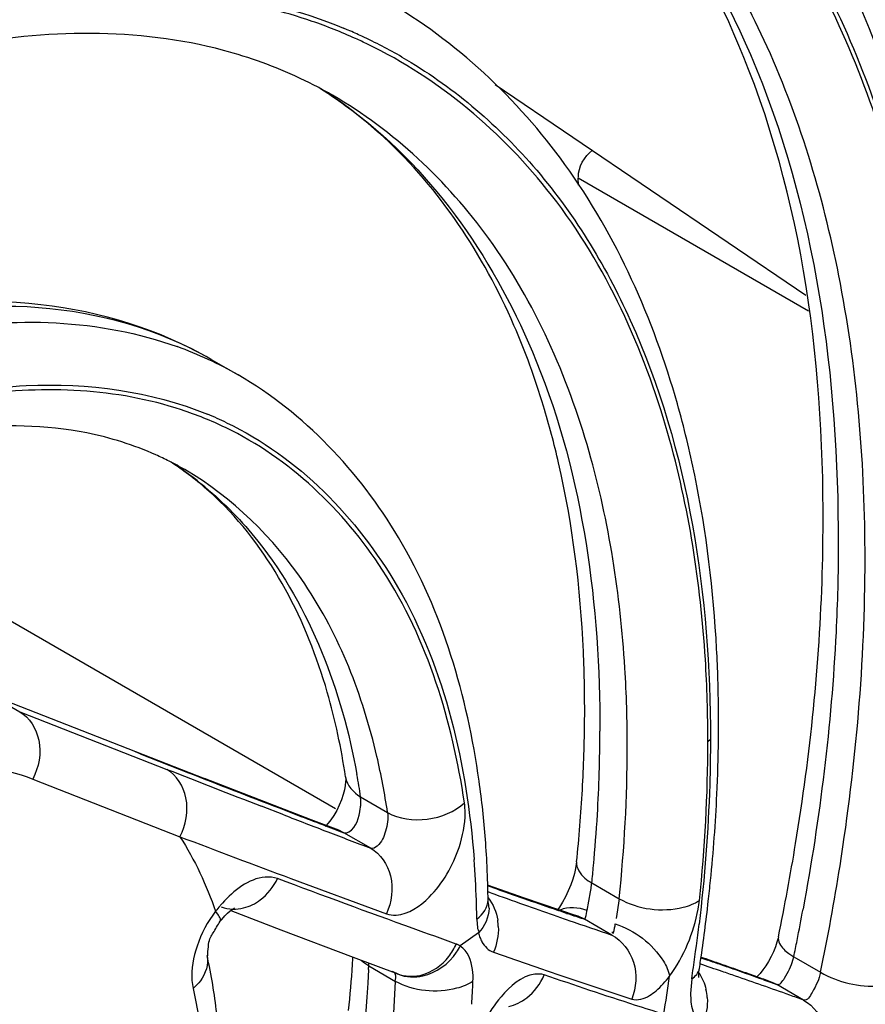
# Model space of a CAD drawing. Header units: inches. Extents: x 0 to 82.7, y 0 to 58.5.
# Tile 50 of 67: x 77.793 to 78.146, y 16.477 to 16.888. Entities that reach past the tile are written whole.
import ezdxf

# ---------------------------------------------------------------- set-up
doc = ezdxf.new("R2010")
doc.units = ezdxf.units.IN
doc.header["$LTSCALE"] = 4.5472440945
doc.header["$MEASUREMENT"] = 0
doc.layers.get('0').update_dxf_attribs({"linetype": 'CONTINUOUS'})

msp = doc.modelspace()

# ---------------------------------------------------------------- linework, layer by layer
at = {"color": 7, "linetype": 'CONTINUOUS'}
for p, q in [((77.9913919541, 16.8606294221), (78.1208197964, 16.7728335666)), ((78.0259479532, 16.8217047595), (78.1218528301, 16.766335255)), ((78.0259948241, 16.818630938), (78.0259479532, 16.8217047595)), ((77.8730378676, 16.7460678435), (77.8842478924, 16.7395958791)), ((77.8620130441, 16.7001531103), (77.8617695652, 16.7002940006)), ((77.7253673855, 16.6740967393), (77.924845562, 16.5589305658)), ((77.7801494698, 16.6066600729), (77.8702102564, 16.5714237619)), ((77.7820961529, 16.6057232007), (77.7932317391, 16.5992942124)), ((77.7932317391, 16.5992942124), (77.8545361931, 16.5752890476)), ((78.0810144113, 16.587745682), (78.0799481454, 16.5867807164)), ((77.8434006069, 16.5817180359), (77.8414479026, 16.5826572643)), ((77.8434006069, 16.5817180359), (77.8635059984, 16.5738581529)), ((77.7987012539, 16.5712283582), (77.8600056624, 16.5472232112)), ((77.9352882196, 16.563801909), (77.9464962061, 16.5573311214)), ((77.9354054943, 16.5623289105), (77.9352882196, 16.563801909)), ((77.9353578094, 16.5606704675), (77.9354054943, 16.5623289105)), ((77.9032192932, 16.5563263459), (77.8939141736, 16.5599297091)), ((77.9013004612, 16.5592020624), (77.9104328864, 16.5556958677)), ((77.9261615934, 16.549900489), (77.9147146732, 16.5542523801)), ((77.9206863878, 16.5517805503), (77.9239449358, 16.5505414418)), ((77.9239449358, 16.5505414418), (77.9261088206, 16.5497200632)), ((77.9261088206, 16.5497200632), (77.9283350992, 16.5488762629)), ((77.9283350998, 16.548876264), (77.9261615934, 16.549900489)), ((77.9394987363, 16.5424310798), (77.9283350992, 16.5488762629)), ((78.0252463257, 16.5367448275), (78.0252445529, 16.5367274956)), ((77.9062666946, 16.5298028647), (77.9460018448, 16.5151388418)), ((78.0315958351, 16.5279766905), (78.0429987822, 16.5213933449)), ((78.0036193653, 16.5216306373), (77.9881183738, 16.5270787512)), ((77.9921325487, 16.5253937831), (77.9881427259, 16.5268134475)), ((77.9894598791, 16.5238899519), (77.9882508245, 16.5243279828)), ((78.0296741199, 16.5165029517), (78.0310985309, 16.5243145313)), ((77.9884539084, 16.5200908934), (77.9883910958, 16.5209583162)), ((78.0183227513, 16.5165960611), (78.0036193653, 16.5216306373)), ((78.0194215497, 16.519959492), (78.0181674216, 16.5179098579)), ((78.0429987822, 16.5213933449), (78.041697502, 16.5132129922)), ((77.8758298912, 16.5149009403), (77.874845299, 16.5161781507)), ((77.8811764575, 16.5165031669), (77.9020491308, 16.5084562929)), ((78.0181674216, 16.5179098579), (78.0174583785, 16.5168899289)), ((78.0255710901, 16.5141687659), (78.0183227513, 16.5165960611)), ((77.9837000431, 16.5129095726), (77.9837650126, 16.5108531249)), ((78.0255685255, 16.5141696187), (78.0254799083, 16.5141987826)), ((78.0399808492, 16.5062671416), (78.0285911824, 16.51284282)), ((77.9020491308, 16.5084562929), (77.932165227, 16.4970126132)), ((77.9837650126, 16.5108531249), (77.9839070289, 16.5095607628)), ((77.9843932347, 16.5071820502), (77.9767619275, 16.5017014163)), ((77.932165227, 16.4970126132), (77.9507813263, 16.4900659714)), ((78.0769892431, 16.4967734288), (78.0799640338, 16.4957476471)), ((78.1136573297, 16.4985520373), (78.1157417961, 16.4972081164)), ((78.1154027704, 16.4958503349), (78.1157417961, 16.4972081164)), ((78.1157417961, 16.4972081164), (78.1269216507, 16.4907535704)), ((77.9386480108, 16.4933929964), (77.9386758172, 16.4946252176)), ((77.9386480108, 16.4933929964), (77.9498559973, 16.4869222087)), ((77.9484550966, 16.4911473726), (77.9507812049, 16.4900660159)), ((77.8650052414, 16.4872502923), (77.8654803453, 16.4840402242)), ((78.0162464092, 16.4902187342), (78.0482323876, 16.479568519)), ((78.0732125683, 16.4880510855), (78.0727064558, 16.4819212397)), ((78.1029319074, 16.4876773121), (78.1035376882, 16.4874610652)), ((78.1035376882, 16.4874610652), (78.1060154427, 16.4865748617)), ((78.1060154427, 16.4865748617), (78.1086216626, 16.4856397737)), ((78.1061038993, 16.486790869), (78.1060185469, 16.486821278)), ((78.1198407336, 16.4791625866), (78.1086216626, 16.4856397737)), ((78.0727064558, 16.4819212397), (78.072783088, 16.4792560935))]:
    msp.add_line(p, q, dxfattribs=at)
for points in [[(77.9147146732, 16.5542523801), (77.8820360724, 16.5668294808), (77.8702102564, 16.5714237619)], [(77.9289920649, 16.5721200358), (77.9290205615, 16.5718893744), (77.9290570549, 16.5711673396), (77.9290236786, 16.5700675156), (77.9288670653, 16.5686028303), (77.9285417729, 16.5668105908), (77.9280249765, 16.564785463), (77.9272997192, 16.5625853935), (77.9263717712, 16.5603066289), (77.925300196, 16.5581151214)], [(77.925300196, 16.5581151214), (77.9241349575, 16.5560936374), (77.9229263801, 16.5542987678)], [(77.9229263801, 16.5542987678), (77.9217725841, 16.5528258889), (77.9207515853, 16.5517037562), (77.9205661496, 16.5515182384)], [(78.0252445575, 16.5367275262), (78.0251298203, 16.5357994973), (78.0248173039, 16.5339893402), (78.0243301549, 16.5318888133), (78.0236558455, 16.5295690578), (78.0228059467, 16.5271371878), (78.0217934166, 16.5246636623)], [(78.0217934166, 16.5246636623), (78.0206443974, 16.5222291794), (78.0194215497, 16.519959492)], [(77.8768169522, 16.5119730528), (77.8774623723, 16.5127981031), (77.8787041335, 16.5142290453), (77.8798728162, 16.5154017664), (77.8809069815, 16.5163017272)], [(77.8809069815, 16.5163017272), (77.8817685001, 16.516945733), (77.8823993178, 16.5173443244), (77.882750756, 16.5175286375), (77.8827732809, 16.5175389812)], [(78.1093151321, 16.5055006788), (78.1091869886, 16.5049153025), (78.10874543, 16.5032494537), (78.1081195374, 16.5013620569), (78.1073043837, 16.499327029), (78.1063373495, 16.4972774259), (78.1052467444, 16.4952797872)], [(77.9767841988, 16.501690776), (77.9766078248, 16.5018003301), (77.9764290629, 16.5019052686), (77.9762479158, 16.5020055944), (77.9760643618, 16.5021013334), (77.9758784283, 16.5021924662), (77.9756901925, 16.5022789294), (77.9754996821, 16.5023607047), (77.9753068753, 16.5024378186), (77.9751117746, 16.5025102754)], [(78.1052467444, 16.4952797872), (78.1040641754, 16.4933881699), (78.1028670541, 16.4917047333), (78.1017118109, 16.4902703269), (78.1006358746, 16.4890904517), (78.1003777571, 16.4888412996)], [(77.9484550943, 16.4911473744), (77.9484961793, 16.4911346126), (77.9485367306, 16.4911204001), (77.9485767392, 16.4911047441), (77.9486161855, 16.4910876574), (77.9486550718, 16.4910691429), (77.9486934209, 16.4910491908), (77.9487312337, 16.4910278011), (77.9487684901, 16.4910049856), (77.9488051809, 16.4909807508)], [(78.0762099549, 16.4885607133), (78.0762084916, 16.4885764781), (78.0761869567, 16.4888655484), (78.0761794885, 16.4895404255), (78.0762345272, 16.4905933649), (78.0763850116, 16.4919459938), (78.0764353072, 16.4922936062)]]:
    msp.add_lwpolyline(points, dxfattribs=at)
for centre, radius, start, end in [((77.8464921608, 16.6873321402), 0.2110588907, 65.7428956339, 71.028900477), ((77.8475975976, 16.690371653), 0.2097993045, 66.8329481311, 67.4070939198), ((77.8479121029, 16.6911023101), 0.2090038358, 65.1380226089, 66.8334124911), ((77.8483839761, 16.6921192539), 0.2078827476, 59.9438290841, 65.1381835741), ((77.8475421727, 16.6897582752), 0.2084155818, 64.2150869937, 65.7320569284), ((77.83178325, 16.6971200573), 0.1835954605, 62.3456124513, 64.8592368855), ((77.8321405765, 16.697811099), 0.1828175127, 60.024169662, 62.3442863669), ((77.8203744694, 16.7038210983), 0.1834897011, 55.9156736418, 58.2155855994), ((77.8133164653, 16.6914852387), 0.1977004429, 56.2297192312, 57.6945874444), ((77.8173666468, 16.6996109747), 0.1886622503, 47.4610226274, 55.8756727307), ((77.8129544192, 16.690943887), 0.1983517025, 55.2369705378, 56.2297074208), ((77.812246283, 16.6899324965), 0.199586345, 53.0746477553, 55.2355156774), ((77.8047030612, 16.6016251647), 0.1592582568, 60.0350817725, 70.1304736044), ((77.794329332, 16.6097594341), 0.157400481, 59.9965831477, 63.52857057), ((77.812505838, 16.5792258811), 0.153583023, 64.3449379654, 71.7455058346), ((77.6708474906, 16.6235495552), 0.3558761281, 12.8914929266, 16.8438418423), ((77.6702430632, 16.6150156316), 0.4126415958, 11.5784754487, 15.8331182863), ((77.8136628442, 16.581989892), 0.1526031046, 64.4869209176, 67.7340457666), ((77.7971137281, 16.5879579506), 0.1296242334, 63.2180072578, 65.9441142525), ((77.7977921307, 16.5893091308), 0.1281123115, 59.9235730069, 63.2165720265), ((77.7861305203, 16.5953063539), 0.1287430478, 54.0989053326, 57.3684593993), ((77.7780355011, 16.5815014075), 0.1447473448, 50.3469580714, 57.0263361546), ((77.7832121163, 16.5914592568), 0.1335706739, 45.6216479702, 54.0525331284), ((77.4812499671, 16.5945238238), 0.6031725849, 359.3613818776, 0.5100403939), ((77.4361120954, 16.6005467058), 0.5925170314, 356.7365963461, 359.5685077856), ((77.4460728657, 16.5915391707), 0.5888983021, 356.5825420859, 359.9629326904), ((77.4502205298, 16.5949531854), 0.6342048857, 357.2847777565, 359.3538393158), ((77.657060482, 16.5142844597), 0.2926192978, 8.4593722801, 13.1106474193), ((82.7265037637, 29.0077891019), 13.3530193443, 248.601102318, 248.78246547), ((81.0551134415, 24.7481715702), 8.7752924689, 248.6721643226, 248.936837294), ((77.6353567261, 16.5189886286), 0.3032608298, 8.497798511, 10.2850067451), ((77.6120997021, 16.5179477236), 0.3762241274, 4.2961056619, 8.0034822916), ((77.3859109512, 16.6033696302), 0.6427974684, 354.0507136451, 356.7401101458), ((77.4006779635, 16.5974344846), 0.6838093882, 354.2559315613, 357.2737518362), ((77.914625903, 16.5622320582), 0.0207906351, 350.7643202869, 355.6924405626), ((80.2829408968, 22.7118167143), 6.5994800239, 248.8634250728, 249.0341085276), ((79.8422286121, 21.5993324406), 5.4009355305, 249.0423386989, 249.1587733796), ((77.3977137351, 16.594214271), 0.6373309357, 354.6823882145, 356.6016340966), ((79.7895402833, 21.4241187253), 5.220491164, 249.0338932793, 249.2445035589), ((80.1159935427, 22.4683792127), 6.3363697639, 249.1429153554, 249.5899135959), ((77.583277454, 16.5156156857), 0.4051401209, 2.5126703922, 4.3196359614), ((77.5958874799, 16.5076863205), 0.3878422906, 1.9420597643, 4.4330732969), ((77.5683861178, 16.514923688), 0.420047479, 1.5760632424, 2.517920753), ((77.3735822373, 16.5963655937), 0.6615579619, 354.0664181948, 354.6905606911), ((77.982721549, 16.5331038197), 0.0491424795, 352.6736258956, 354.0113230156), ((77.3650737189, 16.600760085), 0.7195677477, 353.5815225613, 354.2762002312), ((77.5591775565, 16.5146646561), 0.4292596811, 0.8405564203, 1.5768189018), ((78.8360627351, 18.862101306), 2.48675868, 250.09605354, 250.4319362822), ((78.7155171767, 18.5640529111), 2.1631958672, 250.4636083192, 250.8191109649), ((77.9295754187, 16.5403733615), 0.1027853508, 351.0114799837, 351.7403801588), ((77.9578707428, 16.5362771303), 0.0741950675, 351.7317855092, 352.6903068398), ((77.5764380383, 16.5069456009), 0.4073056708, 0.8389832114, 1.9534786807), ((77.9772404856, 16.5173693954), 0.0115418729, 0.2410265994, 13.8301964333), ((78.6499093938, 18.3753393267), 1.9634029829, 250.8180451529, 251.1930719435), ((78.0209355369, 16.5268869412), 0.0558295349, 349.8784027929, 353.6355442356), ((77.3407253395, 16.6035855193), 0.7440793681, 351.6584283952, 353.5749131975), ((77.9273860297, 16.4747950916), 0.0668812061, 139.2553962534, 141.7746108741), ((77.9230918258, 16.4784715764), 0.061228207, 137.8745769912, 139.2391372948), ((78.7537737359, 18.6305937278), 2.2410612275, 250.4318937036, 250.7756254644), ((78.5880959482, 18.1940759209), 1.7718897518, 251.1955785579, 251.3915744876), ((77.1548384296, 16.6951777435), 0.9810842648, 348.7634660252, 349.5364443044), ((77.9697481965, 16.5088697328), 0.0229129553, 2.3518226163, 8.957223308), ((78.6978248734, 18.4703871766), 2.0713661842, 250.7777830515, 250.9588887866), ((78.0199981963, 16.4973285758), 0.0177351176, 61.0350746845, 86.7994178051), ((78.6277280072, 18.2665554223), 1.8558182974, 250.9515439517, 251.5362188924), ((78.5467177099, 18.0711618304), 1.6421976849, 251.3913414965, 251.6085152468), ((77.3507784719, 16.597315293), 0.7306494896, 351.7655606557, 353.1970860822), ((77.1407038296, 16.6979692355), 0.9954918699, 348.3653508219, 348.7644032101), ((77.95237773, 16.5125281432), 0.0248440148, 322.2687241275, 336.1790414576), ((77.9544790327, 16.5131554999), 0.0250811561, 325.8512079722, 332.7931217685), ((77.6618663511, 16.4502738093), 0.214716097, 9.4708978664, 12.7521488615), ((77.4890654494, 16.5212719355), 0.4436488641, 356.4760472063, 356.8864383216), ((79.2477978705, 20.0770933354), 3.7924221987, 250.6405565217, 250.9475411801), ((77.3211605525, 16.6063543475), 0.7638388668, 351.4124166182, 351.6658400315), ((77.3251238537, 14.321023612), 2.3022663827, 70.7841445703, 70.9377748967), ((77.3329319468, 14.3343775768), 2.2868269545, 70.7853875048, 70.9333682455), ((77.4670034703, 16.5227579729), 0.4657604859, 354.0843591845, 356.4604032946), ((77.5076993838, 16.5117850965), 0.4313409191, 357.3575597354, 357.5562038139), ((78.7028761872, 18.504495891), 2.1280913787, 250.9939062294, 251.1767072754), ((77.3336318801, 16.5997402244), 0.7479666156, 351.4122642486, 351.7698403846), ((77.4330444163, 14.5814170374), 2.0181639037, 71.1250755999, 71.4026157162), ((77.2912137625, 14.223725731), 2.4053041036, 70.6402366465, 70.7842077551), ((77.2993503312, 14.2380202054), 2.3888684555, 70.6416967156, 70.7854130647), ((77.4122555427, 14.5207523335), 2.0822917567, 70.963662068, 71.1238164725), ((77.2567753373, 14.1257097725), 2.5091941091, 70.5003960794, 70.6402601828), ((77.2482101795, 14.0926473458), 2.542974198, 70.3598855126, 70.6403113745), ((77.9567690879, 16.5047183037), 0.0158790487, 239.8983577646, 248.7764535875), ((77.9563642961, 16.5052056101), 0.0161336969, 249.7573325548, 258.1813775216), ((77.9562932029, 16.5067714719), 0.0177066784, 275.78785998, 283.9534220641), ((77.5193712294, 16.506745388), 0.4631364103, 356.3670163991, 357.5522709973), ((77.3440448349, 16.5899912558), 0.726976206, 350.7580082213, 352.0252528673), ((77.3356105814, 14.2989229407), 2.3169888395, 70.6681932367, 70.9611941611), ((77.2207629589, 14.0240125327), 2.6170793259, 70.3602483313, 70.5003901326), ((77.1843237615, 13.9218923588), 2.7255060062, 70.232440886, 70.3603278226), ((77.6339182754, 16.445829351), 0.2430146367, 3.7524894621, 9.4202344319), ((78.0575955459, 16.478669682), 0.0221440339, 3.945005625, 13.0246180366), ((77.2884624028, 14.164025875), 2.4598879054, 70.3899810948, 70.6720656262), ((78.1005513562, 16.4712818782), 0.0164703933, 60.6512113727, 70.3015851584), ((77.2965893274, 14.1868858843), 2.4356262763, 70.2446869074, 70.3895896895)]:
    msp.add_arc(centre, radius, start, end, dxfattribs=at)
for points, knots in [([(78.1836700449, 16.6769246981), (78.1832264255, 16.7540142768), (78.1657091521, 16.8681124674), (78.0896664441, 16.9907553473), (78.0383381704, 17.0336376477), (78.0107938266, 17.0495400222)], [0, 0, 0, 0, 0.5409094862, 0.776837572, 1, 1, 1, 1]), ([(78.1773785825, 16.6636945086), (78.1773839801, 16.7042405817), (78.1711227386, 16.7812350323), (78.1391236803, 16.8867186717), (78.0852553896, 16.9716091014), (78.0347821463, 17.0116070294), (78.007961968, 17.0259595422)], [0, 0, 0, 0, 0.2904048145, 0.5494546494, 0.7821286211, 1, 1, 1, 1]), ([(78.0115504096, 17.0262303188), (78.038057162, 17.0116308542), (78.0878370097, 16.9712968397), (78.1409045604, 16.8865002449), (78.1724526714, 16.781462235), (78.1786255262, 16.7048707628), (78.1786255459, 16.6645551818)], [0, 0, 0, 0, 0.2178152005, 0.4506753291, 0.7098169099, 1, 1, 1, 1]), ([(78.1454492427, 16.6628636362), (78.1454492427, 16.7013022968), (78.1396469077, 16.7743828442), (78.1100408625, 16.8747901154), (78.0602747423, 16.9562983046), (78.0134796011, 16.9956734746), (77.9884773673, 17.0101430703)], [0, 0, 0, 0, 0.2897772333, 0.5490380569, 0.7822269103, 1, 1, 1, 1]), ([(77.9928551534, 17.0068239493), (78.0396999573, 16.9749746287), (78.1180017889, 16.8662819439), (78.1342790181, 16.7382542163), (78.1342693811, 16.6692182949)], [0, 0, 0, 0, 0.450710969, 1, 1, 1, 1]), ([(78.1276128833, 16.6567988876), (78.1296734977, 16.7275545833), (78.1176951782, 16.8569868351), (78.0434974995, 16.9700602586), (77.9981630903, 17.0030240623)], [0, 0, 0, 0, 0.5580811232, 1, 1, 1, 1]), ([(77.9151055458, 16.8869268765), (77.9029098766, 16.891121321), (77.8490387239, 16.904370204), (77.791714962, 16.8980729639), (77.7509753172, 16.8866374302)], [0, 0, 0, 0, 0.2335913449, 1, 1, 1, 1]), ([(77.770649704, 16.8934862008), (77.7846526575, 16.8966060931), (77.8369618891, 16.9051230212), (77.8924550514, 16.8989439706), (77.9281985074, 16.8840704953)], [0, 0, 0, 0, 0.2703746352, 1, 1, 1, 1]), ([(78.0672292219, 16.7275992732), (78.0571876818, 16.7629171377), (78.0282397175, 16.8288050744), (77.9750451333, 16.8786771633), (77.9458837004, 16.8955131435)], [0, 0, 0, 0, 0.5216301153, 1, 1, 1, 1]), ([(77.9097826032, 16.8633229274), (77.8996273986, 16.8680890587), (77.8541434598, 16.8846011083), (77.8036236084, 16.8836407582), (77.7673859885, 16.8765305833)], [0, 0, 0, 0, 0.2329973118, 1, 1, 1, 1]), ([(78.0633179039, 16.7152070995), (78.0531813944, 16.750609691), (78.0237463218, 16.816102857), (77.9679687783, 16.8630419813), (77.9382017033, 16.8774226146)], [0, 0, 0, 0, 0.5269475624, 1, 1, 1, 1]), ([(77.9525017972, 16.8720490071), (77.9729695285, 16.8602035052), (78.0112882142, 16.8279581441), (78.0683997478, 16.7343689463), (78.0810213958, 16.6470410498), (78.0810144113, 16.587745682)], [0, 0, 0, 0, 0.2184295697, 0.4523141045, 1, 1, 1, 1]), ([(78.0304522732, 16.7076191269), (78.0214404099, 16.7390939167), (77.9959456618, 16.7973049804), (77.9490350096, 16.8414101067), (77.9235512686, 16.8561208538)], [0, 0, 0, 0, 0.5266597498, 1, 1, 1, 1]), ([(77.9321525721, 16.8494855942), (77.9665365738, 16.8236470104), (78.0229139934, 16.7400487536), (78.034978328, 16.6433339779), (78.0349710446, 16.591158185)], [0, 0, 0, 0, 0.4518552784, 1, 1, 1, 1]), ([(78.0114558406, 16.7266697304), (78.0079944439, 16.7380780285), (77.9932058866, 16.7791412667), (77.9683393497, 16.8171536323), (77.9449196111, 16.8386206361)], [0, 0, 0, 0, 0.2728637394, 1, 1, 1, 1]), ([(77.8731840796, 16.7459807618), (77.8516301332, 16.7584622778), (77.8004262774, 16.7743325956), (77.7477250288, 16.7692191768), (77.7215536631, 16.7629754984)], [0, 0, 0, 0, 0.480711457, 1, 1, 1, 1]), ([(77.8644908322, 16.7506575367), (77.8421354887, 16.7617895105), (77.7881212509, 16.7737183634), (77.7346319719, 16.7635980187), (77.7077034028, 16.7548061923)], [0, 0, 0, 0, 0.468538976, 1, 1, 1, 1]), ([(77.7189134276, 16.7483342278), (77.7312472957, 16.7523610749), (77.7767045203, 16.7643241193), (77.8267316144, 16.7630157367), (77.8588316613, 16.7514026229)], [0, 0, 0, 0, 0.2754060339, 1, 1, 1, 1]), ([(77.9846592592, 16.5703306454), (77.9796769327, 16.6056240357), (77.9604753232, 16.6721740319), (77.9117194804, 16.7237355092), (77.8842478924, 16.7395958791)], [0, 0, 0, 0, 0.5291106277, 1, 1, 1, 1]), ([(77.8606139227, 16.7250797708), (77.833558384, 16.7340155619), (77.7687796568, 16.7367091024), (77.709471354, 16.7144103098), (77.6795545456, 16.6988829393)], [0, 0, 0, 0, 0.4580918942, 1, 1, 1, 1]), ([(77.7101107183, 16.7148345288), (77.7373594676, 16.7259140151), (77.7914042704, 16.7404869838), (77.8479053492, 16.7328703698), (77.8714851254, 16.7232141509)], [0, 0, 0, 0, 0.5358387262, 1, 1, 1, 1]), ([(77.849952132, 16.7063240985), (77.8407661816, 16.7104252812), (77.7974479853, 16.724001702), (77.7498949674, 16.716473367), (77.7169156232, 16.7049615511)], [0, 0, 0, 0, 0.2235994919, 1, 1, 1, 1]), ([(77.9785352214, 16.5613504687), (77.9734689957, 16.5952311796), (77.9545953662, 16.6583187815), (77.9055425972, 16.7049023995), (77.8789999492, 16.7176682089)], [0, 0, 0, 0, 0.5377051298, 1, 1, 1, 1]), ([(77.8793916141, 16.719712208), (77.9091146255, 16.7055239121), (77.9634530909, 16.650071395), (77.9795185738, 16.5768885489), (77.9825694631, 16.5376644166)], [0, 0, 0, 0, 0.4556794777, 1, 1, 1, 1]), ([(78.0799481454, 16.5867807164), (78.0799481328, 16.5982256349), (78.0786820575, 16.641438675), (78.0720702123, 16.6846389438), (78.0633179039, 16.7152070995)], [0, 0, 0, 0, 0.2646751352, 1, 1, 1, 1]), ([(78.0463739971, 16.5846528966), (78.0463739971, 16.5956107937), (78.0451590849, 16.6369863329), (78.0388325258, 16.6783502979), (78.0304522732, 16.7076191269)], [0, 0, 0, 0, 0.2646655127, 1, 1, 1, 1]), ([(78.0286123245, 16.596084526), (78.0286800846, 16.6055411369), (78.0280391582, 16.6413793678), (78.0236565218, 16.6772247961), (78.0177535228, 16.7029474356)], [0, 0, 0, 0, 0.2638032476, 1, 1, 1, 1]), ([(77.9420523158, 16.580659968), (77.9361378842, 16.605960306), (77.9182603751, 16.6528366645), (77.881903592, 16.6886096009), (77.8620120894, 16.7001514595)], [0, 0, 0, 0, 0.5304708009, 1, 1, 1, 1]), ([(78.0843986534, 16.5998931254), (78.0843222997, 16.6084118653), (78.0833198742, 16.6412383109), (78.0793850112, 16.6740114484), (78.0744876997, 16.6978368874)], [0, 0, 0, 0, 0.2593909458, 1, 1, 1, 1]), ([(77.870404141, 16.6929456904), (77.878512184, 16.6862282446), (77.9106227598, 16.6531908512), (77.9274547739, 16.6077736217), (77.9337446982, 16.573134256)], [0, 0, 0, 0, 0.2302222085, 1, 1, 1, 1]), ([(77.9289942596, 16.5721052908), (77.9272129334, 16.5840180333), (77.9186037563, 16.625455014), (77.8983802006, 16.6656729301), (77.8766305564, 16.686927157)], [0, 0, 0, 0, 0.2837130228, 1, 1, 1, 1]), ([(78.1342693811, 16.6692182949), (78.1342676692, 16.6569547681), (78.1329482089, 16.6059439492), (78.1266444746, 16.5551090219), (78.1196078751, 16.5170029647)], [0, 0, 0, 0, 0.2403961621, 1, 1, 1, 1]), ([(78.1269216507, 16.4907535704), (78.1299552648, 16.5054873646), (78.1403235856, 16.5623015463), (78.1454492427, 16.6201512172), (78.1454492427, 16.6628636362)], [0, 0, 0, 0, 0.2604585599, 1, 1, 1, 1]), ([(78.1093157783, 16.5055038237), (78.1119730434, 16.5184097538), (78.1212410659, 16.5683909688), (78.126516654, 16.6191574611), (78.1276128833, 16.6567988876)], [0, 0, 0, 0, 0.2592091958, 1, 1, 1, 1]), ([(77.7932317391, 16.5992942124), (77.7973577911, 16.5969120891), (77.8033574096, 16.5869154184), (77.8011880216, 16.5760862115), (77.7987012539, 16.5712283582)], [0, 0, 0, 0, 0.4661000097, 1, 1, 1, 1]), ([(78.0810135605, 16.5877382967), (78.0810128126, 16.5814725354), (78.0805962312, 16.5557592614), (78.0785860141, 16.5300782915), (78.0762838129, 16.5107665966)], [0, 0, 0, 0, 0.2436693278, 1, 1, 1, 1]), ([(77.6237410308, 16.5186500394), (77.6508637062, 16.5415609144), (77.7047381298, 16.576995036), (77.7730822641, 16.5812600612), (77.7987012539, 16.5712283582)], [0, 0, 0, 0, 0.5634044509, 1, 1, 1, 1]), ([(77.860005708, 16.5472231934), (77.8624918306, 16.5520797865), (77.8646619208, 16.5629080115), (77.8586634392, 16.5729062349), (77.8545361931, 16.5752890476)], [0, 0, 0, 0, 0.5337634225, 1, 1, 1, 1]), ([(77.9763039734, 16.542791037), (77.9778477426, 16.5474033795), (77.9791118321, 16.553697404), (77.9787272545, 16.5599652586), (77.9785352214, 16.5613504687)], [0, 0, 0, 0, 0.7766861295, 1, 1, 1, 1]), ([(77.9283350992, 16.5488762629), (77.9289702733, 16.5486606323), (77.9335274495, 16.5502105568), (77.9345706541, 16.5553414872), (77.9351470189, 16.558895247)], [0, 0, 0, 0, 0.1570550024, 1, 1, 1, 1]), ([(77.9464962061, 16.5573311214), (77.9468826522, 16.5547466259), (77.9459202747, 16.5496898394), (77.9438864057, 16.5440061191), (77.9403826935, 16.5421302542), (77.9394987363, 16.5424310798)], [0, 0, 0, 0, 0.4403227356, 0.8426664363, 1, 1, 1, 1]), ([(77.939498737, 16.5424310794), (77.9435972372, 16.5400923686), (77.9498129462, 16.5306530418), (77.9482076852, 16.5199436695), (77.9460020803, 16.5151384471)], [0, 0, 0, 0, 0.4715964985, 1, 1, 1, 1]), ([(78.0252426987, 16.5367229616), (78.024985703, 16.5341961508), (78.0275812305, 16.5305376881), (78.0305948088, 16.5285546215), (78.0315958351, 16.5279766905)], [0, 0, 0, 0, 0.6872388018, 1, 1, 1, 1]), ([(77.9006904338, 16.5297746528), (77.899053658, 16.5303538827), (77.8900738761, 16.5311246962), (77.8823468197, 16.5246994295), (77.877680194, 16.5195407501)], [0, 0, 0, 0, 0.1997406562, 1, 1, 1, 1]), ([(77.9751117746, 16.5025102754), (77.9691405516, 16.5046633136), (77.9442756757, 16.5135923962), (77.9194784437, 16.5227108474), (77.9006904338, 16.5297746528)], [0, 0, 0, 0, 0.2402585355, 1, 1, 1, 1]), ([(77.9460018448, 16.5151388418), (77.9472782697, 16.5146914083), (77.9540090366, 16.5139011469), (77.9601199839, 16.5183195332), (77.9638155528, 16.5220076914)], [0, 0, 0, 0, 0.2057566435, 1, 1, 1, 1]), ([(78.0429987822, 16.5213933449), (78.0507596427, 16.5169127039), (78.0635108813, 16.5153020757), (78.0744232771, 16.5192862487), (78.0764241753, 16.5207075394)], [0, 0, 0, 0, 0.7850060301, 1, 1, 1, 1]), ([(78.0285868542, 16.5128453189), (78.0288514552, 16.5129659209), (78.0292874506, 16.5145241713), (78.0294668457, 16.5157690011), (78.0296069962, 16.5168654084)], [0, 0, 0, 0, 0.2082843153, 1, 1, 1, 1]), ([(77.87128627, 16.4976689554), (77.8716327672, 16.4961410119), (77.8716107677, 16.5041832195), (77.8738473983, 16.5068624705), (77.8756916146, 16.5104822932), (77.8768161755, 16.511972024)], [0, 0, 0, 0, 0.3021498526, 0.6400346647, 1, 1, 1, 1]), ([(77.8768152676, 16.5119720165), (77.8770376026, 16.512266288), (77.8768181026, 16.5135099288), (77.8762299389, 16.5143328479), (77.8758298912, 16.5149009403)], [0, 0, 0, 0, 0.3467547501, 1, 1, 1, 1]), ([(77.9839070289, 16.5095607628), (77.9839691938, 16.5091893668), (77.9841276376, 16.5084917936), (77.9844389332, 16.5078373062), (77.9846364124, 16.5075651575)], [0, 0, 0, 0, 0.5282784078, 1, 1, 1, 1]), ([(78.0413119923, 16.5109173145), (78.0411958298, 16.5102977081), (78.0409481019, 16.5090626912), (78.0407588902, 16.5080482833), (78.0402957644, 16.5064793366), (78.0402022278, 16.5073724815), (78.0401945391, 16.507619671)], [0, 0, 0, 0, 0.3861928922, 0.7037811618, 0.8484948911, 1, 1, 1, 1]), ([(78.0413119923, 16.5109173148), (78.0493669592, 16.5083002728), (78.0588985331, 16.5012282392), (78.0635982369, 16.4913505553), (78.0639907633, 16.4891343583)], [0, 0, 0, 0, 0.7900500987, 1, 1, 1, 1]), ([(77.984393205, 16.5071753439), (77.9845606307, 16.506510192), (77.984950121, 16.5052427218), (77.9854944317, 16.5040318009), (77.9857989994, 16.5034723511)], [0, 0, 0, 0, 0.5184892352, 1, 1, 1, 1]), ([(78.0399815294, 16.5062664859), (78.0441895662, 16.503932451), (78.0509268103, 16.4951378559), (78.0501395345, 16.4843389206), (78.0482418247, 16.479569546)], [0, 0, 0, 0, 0.4838583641, 1, 1, 1, 1]), ([(78.1093097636, 16.5054865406), (78.1089301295, 16.5036437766), (78.1108033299, 16.5007689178), (78.1129184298, 16.4990860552), (78.1136573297, 16.4985520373)], [0, 0, 0, 0, 0.6736022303, 1, 1, 1, 1]), ([(77.982085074, 16.4869657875), (77.9821516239, 16.4886079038), (77.9820768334, 16.4938374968), (77.9798689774, 16.4996724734), (77.9767841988, 16.5016842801)], [0, 0, 0, 0, 0.3085568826, 1, 1, 1, 1]), ([(77.8712856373, 16.4976688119), (77.8720869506, 16.4941377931), (77.8701596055, 16.4885219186), (77.8665870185, 16.4849750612), (77.865480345, 16.4840402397)], [0, 0, 0, 0, 0.7142377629, 1, 1, 1, 1]), ([(77.9386480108, 16.4933929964), (77.9380498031, 16.4937383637), (77.9369239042, 16.4944654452), (77.9358869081, 16.4953161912), (77.9354155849, 16.4957590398)], [0, 0, 0, 0, 0.5164549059, 1, 1, 1, 1]), ([(78.1086239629, 16.4856384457), (78.1099902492, 16.4853543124), (78.1130409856, 16.4899883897), (78.1146296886, 16.4931770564), (78.1154027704, 16.4958503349)], [0, 0, 0, 0, 0.3339889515, 1, 1, 1, 1]), ([(77.9385816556, 16.4918990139), (77.9357504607, 16.430551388), (77.9041101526, 16.3038634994), (77.840615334, 16.1909374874), (77.800396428, 16.1378433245)], [0, 0, 0, 0, 0.4797121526, 1, 1, 1, 1]), ([(77.7180294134, 16.0313509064), (77.785379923, 16.0887321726), (77.8918208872, 16.231204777), (77.9462288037, 16.4019288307), (77.9498559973, 16.4869222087)], [0, 0, 0, 0, 0.5098219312, 1, 1, 1, 1]), ([(77.9488051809, 16.4909807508), (77.9491984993, 16.490711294), (77.9501511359, 16.4894687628), (77.9497386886, 16.4879076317), (77.9494850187, 16.486984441)], [0, 0, 0, 0, 0.332432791, 1, 1, 1, 1]), ([(78.0117633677, 16.4896505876), (78.0105092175, 16.4900549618), (78.0032879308, 16.4903079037), (77.9974727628, 16.484787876), (77.9938006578, 16.4805186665)], [0, 0, 0, 0, 0.1896303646, 1, 1, 1, 1]), ([(78.0615805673, 16.473228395), (78.0576584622, 16.474447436), (78.0409973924, 16.4797529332), (78.0244209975, 16.485320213), (78.0117633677, 16.4896505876)], [0, 0, 0, 0, 0.2348967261, 1, 1, 1, 1]), ([(78.1269216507, 16.4907535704), (78.1263077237, 16.4877718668), (78.1245552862, 16.4842516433), (78.1213979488, 16.4788449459), (78.1198430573, 16.479161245)], [0, 0, 0, 0, 0.6573653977, 1, 1, 1, 1]), ([(78.1269216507, 16.4907535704), (78.1341998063, 16.4865516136), (78.1454373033, 16.4839395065), (78.1560803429, 16.4855496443), (78.15827647, 16.4862294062)], [0, 0, 0, 0, 0.7852069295, 1, 1, 1, 1]), ([(77.8654803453, 16.4840402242), (77.8688827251, 16.4690367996), (77.8758612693, 16.398541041), (77.855925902, 16.3276629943), (77.8331424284, 16.2776634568)], [0, 0, 0, 0, 0.2187450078, 1, 1, 1, 1]), ([(78.0482323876, 16.479568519), (78.0506385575, 16.478829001), (78.0546742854, 16.4801360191), (78.0575275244, 16.4823160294), (78.0583936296, 16.4830514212)], [0, 0, 0, 0, 0.6890070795, 1, 1, 1, 1]), ([(78.072783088, 16.4792560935), (78.0728723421, 16.4780556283), (78.0733125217, 16.4743949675), (78.0755612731, 16.4704681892), (78.0779485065, 16.4695396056)], [0, 0, 0, 0, 0.3197072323, 1, 1, 1, 1]), ([(78.1198405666, 16.4791626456), (78.1240833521, 16.4767773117), (78.1306612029, 16.4673837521), (78.1292133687, 16.4563836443), (78.1269884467, 16.4515529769)], [0, 0, 0, 0, 0.4778574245, 1, 1, 1, 1])]:
    msp.add_open_spline(points, degree=3, knots=knots, dxfattribs=at)
for points in [[(78.0260207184, 16.8220317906), (78.0259566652, 16.8262321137), (78.0284682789, 16.8307066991), (78.0318425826, 16.8332088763)], [(78.0764209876, 16.5206981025), (78.0787007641, 16.5426363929), (78.0799472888, 16.5647169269), (78.0799472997, 16.5867733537)], [(78.0429987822, 16.5213933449), (78.0451813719, 16.5423967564), (78.0463739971, 16.5635363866), (78.0463739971, 16.5846528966)], [(77.9289915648, 16.5721048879), (77.9295052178, 16.5686695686), (77.9322800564, 16.5655386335), (77.9352882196, 16.563801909)], [(77.9464962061, 16.5573311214), (77.9558180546, 16.5519492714), (77.9706728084, 16.5540009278), (77.9785366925, 16.5613507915)], [(77.8600056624, 16.5472232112), (77.8661848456, 16.5375601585), (77.8710881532, 16.5270151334), (77.8748452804, 16.5161781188)], [(77.9638155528, 16.5220076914), (77.9695363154, 16.527716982), (77.9737386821, 16.5351266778), (77.9763039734, 16.542791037)], [(77.8934592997, 16.5209057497), (77.8965146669, 16.523189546), (77.8990170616, 16.5263469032), (77.9006919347, 16.5297741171)], [(77.8865035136, 16.5175461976), (77.8890032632, 16.518163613), (77.891396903, 16.5193641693), (77.8934592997, 16.5209057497)], [(77.9837011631, 16.5129063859), (77.9861939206, 16.5147609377), (77.9884373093, 16.5178532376), (77.988393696, 16.5209598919)], [(77.9883702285, 16.5218139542), (77.9904841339, 16.5191514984), (77.9918510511, 16.5157951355), (77.992381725, 16.5124372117)], [(77.8748452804, 16.5161781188), (77.8715354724, 16.5117935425), (77.8688742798, 16.5068279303), (77.8671105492, 16.5016251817)], [(77.8772052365, 16.5180434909), (77.8787232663, 16.5174624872), (77.8803589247, 16.5171312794), (77.881983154, 16.5170691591)], [(77.881983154, 16.5170691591), (77.8834972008, 16.5170112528), (77.885032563, 16.5171828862), (77.8865035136, 16.5175461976)], [(77.9887822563, 16.5174179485), (77.9888013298, 16.5137049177), (77.9869040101, 16.5099157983), (77.9843941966, 16.5071794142)], [(78.0296741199, 16.5165029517), (78.0260952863, 16.5177035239), (78.0217561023, 16.5182274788), (78.0183500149, 16.5166002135)], [(78.0639906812, 16.4891330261), (78.0699352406, 16.4973284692), (78.0741245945, 16.5071074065), (78.0758961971, 16.5170755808)], [(77.9926418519, 16.5098099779), (77.9927920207, 16.5061846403), (77.9920697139, 16.5024435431), (77.9906331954, 16.499111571)], [(77.9857989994, 16.5034723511), (77.9868376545, 16.5015644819), (77.9885879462, 16.499830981), (77.9906349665, 16.4991040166)], [(77.8671105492, 16.5016251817), (77.8655557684, 16.4970388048), (77.8646297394, 16.4920784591), (77.8650052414, 16.4872502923)], [(77.9605628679, 16.4895872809), (77.9650377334, 16.4906960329), (77.9692041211, 16.4936794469), (77.9720266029, 16.4973246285)], [(77.9611626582, 16.4892108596), (77.9667617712, 16.4904232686), (77.9720217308, 16.4943339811), (77.9752357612, 16.4990763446)], [(78.0732125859, 16.4880512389), (78.0747166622, 16.4889956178), (78.0761669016, 16.4905378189), (78.0764362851, 16.4922932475)], [(77.9752768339, 16.4840736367), (77.9670261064, 16.4819220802), (77.9572403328, 16.4826589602), (77.9498559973, 16.4869222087)], [(77.9510207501, 16.4899162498), (77.9541789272, 16.4886874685), (77.9578506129, 16.4884936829), (77.9611626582, 16.4892108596)], [(77.953059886, 16.4894139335), (77.9546995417, 16.4890706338), (77.9564120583, 16.4889872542), (77.9580788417, 16.4891550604)], [(77.9820860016, 16.4869702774), (77.9800279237, 16.4856107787), (77.9776635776, 16.484696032), (77.9752768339, 16.4840736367)], [(78.0044875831, 16.4800927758), (78.0076608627, 16.4825346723), (78.0102123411, 16.4859604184), (78.0117602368, 16.4896531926)], [(78.0583936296, 16.4830514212), (78.0604927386, 16.4848337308), (78.0623325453, 16.4869294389), (78.0639880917, 16.4891299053)], [(78.0762625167, 16.490464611), (78.0776296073, 16.4884116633), (78.0786132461, 16.4860631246), (78.0791698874, 16.483660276)], [(77.9938006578, 16.4805186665), (77.9910520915, 16.4773231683), (77.9886906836, 16.473770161), (77.9867056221, 16.4700519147)], [(77.9970145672, 16.4764494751), (77.9997064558, 16.4771080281), (78.0022913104, 16.478402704), (78.0044875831, 16.4800927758)], [(78.0796871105, 16.4801931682), (78.0799354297, 16.4766048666), (78.0793205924, 16.4728693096), (78.0779521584, 16.4695429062)]]:
    msp.add_open_spline(points, degree=3, dxfattribs=at)

doc.saveas('drawing.dxf')
